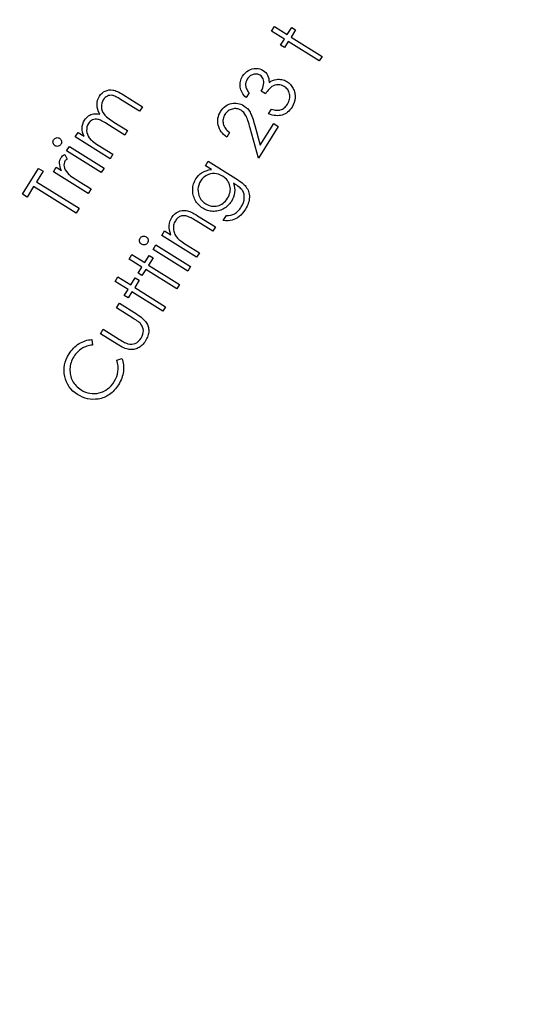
# Model space of a CAD drawing. Header units: inches. Extents: x 0.1 to 87.3, y 0.1 to 33.9.
# Tile 87 of 140: x 21.896 to 22.755, y 19.85 to 21.514. Entities that reach past the tile are written whole.
import ezdxf

# ---------------------------------------------------------------- set-up
doc = ezdxf.new("R2010")
doc.units = ezdxf.units.IN
doc.header["$MEASUREMENT"] = 0
doc.layers.add('DIMENSIONS', color=171, linetype='Continuous')
doc.layers.add('NOTES', color=5, linetype='Continuous')
doc.styles.add('SLDTEXTSTYLE0', font='TXT', dxfattribs={"width": 0.75})
doc.dimstyles.new('SLDDIMSTYLE0', dxfattribs={"dimtxt": 0.125, "dimasz": 0.13, "dimexe": 0, "dimexo": 0.0625, "dimgap": 0.03125, "dimtad": 0, "dimtih": 1, "dimtoh": 1, "dimdec": 4, "dimlfac": 1.333333, "dimrnd": 1e-09, "dimzin": 4, "dimdsep": 46, "dimtxsty": 'SLDTEXTSTYLE0', "dimsah": 1, "dimcen": 0.09, "dimadec": 0, "dimazin": 1, "dimtfac": 1, "dimtdec": 4, "dimtofl": 0, "dimtmove": 0, "dimatfit": 3, "dimfxl": 0, "dimfrac": 2, "dimtolj": 1, "dimtzin": 12, "dimarcsym": 0})
doc.dimstyles.new('SLDDIMSTYLE3', dxfattribs={"dimtxt": 0.18, "dimasz": 0.13, "dimexe": 0, "dimexo": 0.0625, "dimgap": 0, "dimtad": 0, "dimtih": 1, "dimtoh": 1, "dimdec": 0, "dimrnd": 1e-09, "dimzin": 0, "dimdsep": 46, "dimtxsty": 'Standard', "dimsah": 1, "dimcen": 0.09, "dimadec": 0, "dimazin": 0, "dimtfac": 0.13, "dimtdec": 0, "dimtofl": 0, "dimtmove": 0, "dimatfit": 3, "dimfxl": 0, "dimfrac": 2, "dimtolj": 1, "dimtzin": 0, "dimarcsym": 0})

# ---------------------------------------------------------------- blocks, each defined once
blk = doc.blocks.new('_D_4')
at = {"layer": 'DIMENSIONS'}
for p, q in [((2.5885, 22.5365), (2.5885, 18.9646)), ((31.3982, 22.2046), (31.3982, 18.9646)), ((2.5885, 19.0896), (16.7949, 19.0896)), ((31.3982, 19.0896), (17.4421, 19.0896))]:
    blk.add_line(p, q, dxfattribs=at)
for centre, start, end in [((17.0167, 19.0769), 153.4349, 206.5651), ((17.2202, 19.0769), 333.4349, 26.5651)]:
    blk.add_arc(centre, 0.2219, start, end, dxfattribs=at)
for points in [[(2.5885, 19.0896), (2.7185, 19.0696), (2.7185, 19.1096)], [(31.3982, 19.0896), (31.2682, 19.1096), (31.2682, 19.0696)]]:
    blk.add_solid(points, dxfattribs=at)
at = {"layer": 'DIMENSIONS', "insert": (16.8183, 19.1389), "char_height": 0.125, "attachment_point": 1, "style": 'SLDTEXTSTYLE0'}
blk.add_mtext('38.4130', dxfattribs=at)

msp = doc.modelspace()

# ---------------------------------------------------------------- linework, layer by layer
at = {"color": 7, "linetype": 'Continuous', "flags": 128}
for points in [[(22.321368, 21.494323), (22.326133, 21.501948), (22.326133, 21.501948), (22.347955, 21.488314), (22.347955, 21.488314), (22.355449, 21.500295), (22.355449, 21.500295), (22.361928, 21.496239), (22.361928, 21.496239), (22.354435, 21.484257), (22.354435, 21.484257), (22.406699, 21.451599), (22.406699, 21.451599), (22.401929, 21.443974), (22.401929, 21.443974), (22.349664, 21.476633), (22.349664, 21.476633), (22.343223, 21.466322), (22.343223, 21.466322), (22.336744, 21.470379), (22.336744, 21.470379), (22.343185, 21.480689), (22.343185, 21.480689), (22.321363, 21.494323)], [(22.283366, 21.389986), (22.278294, 21.381892), (22.278294, 21.381892), (22.276303, 21.383995), (22.274519, 21.386155), (22.27296, 21.388333), (22.271627, 21.390549), (22.2705, 21.392822), (22.269599, 21.395113), (22.268923, 21.397461), (22.268472, 21.399827), (22.268228, 21.402212), (22.268209, 21.404559), (22.268378, 21.406869), (22.268772, 21.409142), (22.269373, 21.411395), (22.270181, 21.413611), (22.271214, 21.41579), (22.272435, 21.417931), (22.272435, 21.417931), (22.274519, 21.420879), (22.276904, 21.42349), (22.279552, 21.425781), (22.282501, 21.427734), (22.285637, 21.429311), (22.288811, 21.43042), (22.29206, 21.431077), (22.295346, 21.431265), (22.298576, 21.431039), (22.301638, 21.430401), (22.30453, 21.429368), (22.307234, 21.427941), (22.307234, 21.427941), (22.309638, 21.426213), (22.311704, 21.42426), (22.313431, 21.422062), (22.314821, 21.41964), (22.315892, 21.416973), (22.316624, 21.414081), (22.317018, 21.410945), (22.317094, 21.407583), (22.317094, 21.407583), (22.320098, 21.409517), (22.323235, 21.411001), (22.326446, 21.412071), (22.329789, 21.41271), (22.329789, 21.41271), (22.332155, 21.412916), (22.334446, 21.412954), (22.3367, 21.412785), (22.338897, 21.412428), (22.341038, 21.411865), (22.343141, 21.411132), (22.34517, 21.410193), (22.34716, 21.409067), (22.34716, 21.409067), (22.350353, 21.406757), (22.353189, 21.404052), (22.355687, 21.400935), (22.357809, 21.397442), (22.35871, 21.395583), (22.35948, 21.393705), (22.360119, 21.391789), (22.360607, 21.389855), (22.360964, 21.387883), (22.361189, 21.385892), (22.361264, 21.383864), (22.361208, 21.381817), (22.360682, 21.377741), (22.359649, 21.373741), (22.358053, 21.369816), (22.355949, 21.365966), (22.355949, 21.365966), (22.354297, 21.363506), (22.352513, 21.361271), (22.350616, 21.359262), (22.348606, 21.357478), (22.346466, 21.3559), (22.344212, 21.354548), (22.341846, 21.353421), (22.339348, 21.35252), (22.336756, 21.351863), (22.334089, 21.351449), (22.331329, 21.351299), (22.328512, 21.351412), (22.325601, 21.351787), (22.322596, 21.352407), (22.319535, 21.35329), (22.31638, 21.354417), (22.31638, 21.354417), (22.321244, 21.362192), (22.321244, 21.362192), (22.323441, 21.361572), (22.325545, 21.361084), (22.327554, 21.360727), (22.329451, 21.36052), (22.331272, 21.360464), (22.332981, 21.36052), (22.334578, 21.360727), (22.336099, 21.361084), (22.336099, 21.361084), (22.337921, 21.361722), (22.339648, 21.36253), (22.341301, 21.363487), (22.342879, 21.364633), (22.344362, 21.365948), (22.345752, 21.367431), (22.347066, 21.369065), (22.348306, 21.370887), (22.348306, 21.370887), (22.349545, 21.373046), (22.350541, 21.375187), (22.35133, 21.377347), (22.351874, 21.379488), (22.352193, 21.38161), (22.352287, 21.383751), (22.352137, 21.385873), (22.35178, 21.387995), (22.351236, 21.390061), (22.350522, 21.391977), (22.349639, 21.39378), (22.348625, 21.395451), (22.347423, 21.396991), (22.34609, 21.3984), (22.344588, 21.399677), (22.342916, 21.400822), (22.342916, 21.400822), (22.340531, 21.402099), (22.338014, 21.402982), (22.335367, 21.403508), (22.332587, 21.403639), (22.329789, 21.403395), (22.327122, 21.402794), (22.324549, 21.401799), (22.322089, 21.400428), (22.320868, 21.399564), (22.31961, 21.398512), (22.318295, 21.397291), (22.316924, 21.395864), (22.315516, 21.394268), (22.31407, 21.392503), (22.312568, 21.390531), (22.311028, 21.38839), (22.311028, 21.38839), (22.303741, 21.392953), (22.303741, 21.392953), (22.3053, 21.395695), (22.30652, 21.398456), (22.307441, 21.401254), (22.308042, 21.404071), (22.308323, 21.406794), (22.308286, 21.409311), (22.30791, 21.411583), (22.307215, 21.41363), (22.306257, 21.415471), (22.305074, 21.417104), (22.303647, 21.418513), (22.302013, 21.419715), (22.302013, 21.419715), (22.300699, 21.420447), (22.299346, 21.421011), (22.297957, 21.421424), (22.296529, 21.421687), (22.295065, 21.421799), (22.293581, 21.421743), (22.292041, 21.421537), (22.290463, 21.421161), (22.288923, 21.420654), (22.28744, 21.419997), (22.28605, 21.419189), (22.284717, 21.418269), (22.283477, 21.41718), (22.282294, 21.415959), (22.281205, 21.414588), (22.280172, 21.413086), (22.280172, 21.413086), (22.278801, 21.410494), (22.2779, 21.407865), (22.277468, 21.40516), (22.277505, 21.402418), (22.277712, 21.40101), (22.278087, 21.399564), (22.278594, 21.39808), (22.279252, 21.396559), (22.280059, 21.394982), (22.281017, 21.393348), (22.282106, 21.391695), (22.283365, 21.389986)], [(21.989661, 21.315388), (21.994336, 21.322882), (21.994336, 21.322882), (22.004477, 21.316534), (22.004477, 21.316534), (22.003106, 21.320159), (22.002111, 21.323577), (22.001529, 21.326769), (22.001341, 21.329774), (22.001341, 21.329774), (22.001641, 21.333605), (22.002411, 21.337267), (22.00367, 21.340704), (22.005416, 21.343972), (22.005416, 21.343972), (22.006825, 21.346019), (22.008421, 21.347859), (22.010186, 21.349531), (22.012139, 21.351014), (22.014186, 21.352291), (22.016271, 21.353287), (22.018374, 21.354038), (22.020515, 21.354507), (22.022788, 21.354714), (22.025323, 21.354657), (22.028102, 21.354338), (22.031126, 21.353737), (22.031126, 21.353737), (22.029135, 21.357775), (22.027689, 21.361794), (22.026825, 21.365775), (22.026506, 21.369738), (22.02675, 21.373607), (22.027502, 21.377325), (22.02876, 21.380837), (22.030544, 21.384199), (22.030544, 21.384199), (22.032591, 21.387034), (22.034901, 21.389457), (22.037493, 21.391448), (22.040347, 21.393025), (22.043408, 21.394152), (22.046582, 21.394809), (22.049869, 21.394941), (22.053268, 21.394603), (22.055071, 21.394227), (22.056986, 21.393664), (22.059033, 21.392931), (22.061212, 21.392011), (22.063522, 21.390903), (22.065963, 21.389626), (22.068517, 21.38818), (22.071203, 21.386546), (22.071203, 21.386546), (22.103279, 21.366508), (22.103279, 21.366508), (22.098471, 21.358789), (22.098471, 21.358789), (22.066395, 21.378827), (22.066395, 21.378827), (22.064104, 21.380236), (22.061982, 21.381475), (22.060029, 21.382546), (22.058207, 21.383485), (22.056554, 21.384236), (22.055071, 21.384856), (22.053737, 21.385307), (22.052554, 21.385588), (22.050376, 21.385851), (22.048216, 21.385757), (22.046094, 21.385325), (22.043972, 21.384537), (22.041962, 21.383429), (22.040122, 21.381982), (22.03845, 21.380198), (22.036948, 21.378095), (22.036948, 21.378095), (22.035464, 21.375278), (22.03445, 21.37233), (22.033924, 21.369231), (22.033887, 21.366001), (22.034319, 21.36277), (22.035201, 21.359691), (22.036554, 21.356742), (22.038356, 21.353925), (22.039521, 21.352517), (22.040929, 21.351033), (22.042619, 21.349493), (22.044591, 21.347859), (22.046807, 21.34615), (22.049305, 21.344366), (22.052066, 21.342507), (22.055089, 21.340572), (22.055089, 21.340572), (22.078095, 21.326187), (22.078095, 21.326187), (22.0734, 21.318675), (22.0734, 21.318675), (22.043333, 21.337474), (22.043333, 21.337474), (22.04076, 21.339051), (22.038394, 21.340441), (22.036197, 21.34168), (22.034187, 21.342732), (22.032366, 21.343596), (22.03075, 21.344291), (22.029304, 21.344817), (22.028046, 21.345174), (22.025755, 21.345512), (22.023483, 21.345493), (22.021248, 21.345117), (22.01905, 21.344366), (22.016966, 21.343277), (22.015088, 21.341849), (22.013379, 21.340084), (22.011877, 21.337981), (22.011877, 21.337981), (22.010468, 21.335276), (22.009491, 21.332422), (22.008984, 21.32938), (22.008909, 21.326187), (22.009304, 21.322976), (22.010149, 21.319914), (22.011445, 21.316947), (22.013191, 21.31413), (22.014299, 21.312722), (22.015614, 21.311276), (22.017172, 21.309792), (22.018938, 21.308271), (22.02091, 21.306693), (22.023126, 21.305078), (22.025548, 21.303426), (22.028196, 21.301717), (22.028196, 21.301717), (22.05308, 21.286167), (22.05308, 21.286167), (22.048404, 21.278673), (22.048404, 21.278673), (21.98966, 21.315388)], [(22.250483, 21.322951), (22.245713, 21.315345), (22.245713, 21.315345), (22.242952, 21.317335), (22.240473, 21.319476), (22.238257, 21.321749), (22.236323, 21.324171), (22.234651, 21.326725), (22.233261, 21.32943), (22.232135, 21.332284), (22.23129, 21.33527), (22.230726, 21.338313), (22.230482, 21.341336), (22.23052, 21.344304), (22.230876, 21.347233), (22.231552, 21.350144), (22.23251, 21.352999), (22.233787, 21.355834), (22.235365, 21.358614), (22.235365, 21.358614), (22.237149, 21.361224), (22.239064, 21.363553), (22.24113, 21.365619), (22.243328, 21.367422), (22.245656, 21.368943), (22.248135, 21.370201), (22.250764, 21.371197), (22.253525, 21.37191), (22.256323, 21.372361), (22.259084, 21.372567), (22.26177, 21.372492), (22.264418, 21.372173), (22.267009, 21.371591), (22.269544, 21.370746), (22.272023, 21.369638), (22.274446, 21.368267), (22.274446, 21.368267), (22.277639, 21.365994), (22.280493, 21.363365), (22.282953, 21.360417), (22.285076, 21.357111), (22.286052, 21.355252), (22.287048, 21.353111), (22.288043, 21.350689), (22.289057, 21.348003), (22.29009, 21.345055), (22.291123, 21.341825), (22.292174, 21.338313), (22.293226, 21.334538), (22.293226, 21.334538), (22.302203, 21.301429), (22.302203, 21.301429), (22.325133, 21.338106), (22.325133, 21.338106), (22.332796, 21.333317), (22.332796, 21.333317), (22.299067, 21.279362), (22.299067, 21.279362), (22.285263, 21.330181), (22.285263, 21.330181), (22.284249, 21.333881), (22.283291, 21.33728), (22.282334, 21.340378), (22.281432, 21.343195), (22.28055, 21.345674), (22.279723, 21.347872), (22.278897, 21.349768), (22.278127, 21.351365), (22.276474, 21.354088), (22.274521, 21.356529), (22.272305, 21.358633), (22.269789, 21.360454), (22.269789, 21.360454), (22.268098, 21.361393), (22.266371, 21.362163), (22.264587, 21.362727), (22.262784, 21.363084), (22.260924, 21.363271), (22.259046, 21.363253), (22.257112, 21.363046), (22.25514, 21.362652), (22.253206, 21.362069), (22.251384, 21.361337), (22.249656, 21.360436), (22.248041, 21.359365), (22.246539, 21.358126), (22.245149, 21.356736), (22.243853, 21.355177), (22.24267, 21.353449), (22.24267, 21.353449), (22.241581, 21.351534), (22.240698, 21.349599), (22.240041, 21.347646), (22.239572, 21.345674), (22.239327, 21.343684), (22.239271, 21.341674), (22.23944, 21.339646), (22.239816, 21.337599), (22.240398, 21.335571), (22.241205, 21.333599), (22.24222, 21.331683), (22.24344, 21.329843), (22.244886, 21.328021), (22.246539, 21.326275), (22.248398, 21.324584), (22.250483, 21.322951)], [(21.953131, 21.310768), (21.954032, 21.311951), (21.955083, 21.31289), (21.956323, 21.313585), (21.957731, 21.314054), (21.959196, 21.314261), (21.960623, 21.314167), (21.961994, 21.313791), (21.963309, 21.313134), (21.963309, 21.313134), (21.964473, 21.312251), (21.965394, 21.311199), (21.966088, 21.30996), (21.966539, 21.308551), (21.966727, 21.307087), (21.966652, 21.305659), (21.966257, 21.304288), (21.9656, 21.302974), (21.9656, 21.302974), (21.964717, 21.301828), (21.963666, 21.300908), (21.962445, 21.300213), (21.961037, 21.299744), (21.959572, 21.299556), (21.958182, 21.299631), (21.956811, 21.300007), (21.955515, 21.300664), (21.955515, 21.300664), (21.954332, 21.301565), (21.953393, 21.302617), (21.952698, 21.303856), (21.952229, 21.305246), (21.952041, 21.306711), (21.952116, 21.30812), (21.952492, 21.309472), (21.95313, 21.310768)], [(21.974955, 21.291875), (21.979723, 21.2995), (21.979723, 21.2995), (22.038467, 21.262785), (22.038467, 21.262785), (22.033697, 21.25516), (22.033697, 21.25516), (21.974953, 21.291875)], [(21.95287, 21.256511), (21.95769, 21.264229), (21.95769, 21.264229), (21.966273, 21.258858), (21.966273, 21.258858), (21.964996, 21.262088), (21.964057, 21.265187), (21.963474, 21.268117), (21.96323, 21.270896), (21.963343, 21.273525), (21.963794, 21.275985), (21.964601, 21.278295), (21.965728, 21.280455), (21.965728, 21.280455), (21.966855, 21.281976), (21.968245, 21.283385), (21.969935, 21.284699), (21.971907, 21.285901), (21.971907, 21.285901), (21.975813, 21.277995), (21.975813, 21.277995), (21.974649, 21.277131), (21.973672, 21.276286), (21.972883, 21.275441), (21.972282, 21.274633), (21.972282, 21.274633), (21.971306, 21.272643), (21.970742, 21.270445), (21.970592, 21.268023), (21.970836, 21.265393), (21.971569, 21.262633), (21.972883, 21.259835), (21.974724, 21.256961), (21.977146, 21.254032), (21.977146, 21.254032), (21.978348, 21.252811), (21.979907, 21.25144), (21.981823, 21.249919), (21.984076, 21.248229), (21.986668, 21.246388), (21.989616, 21.244397), (21.992922, 21.242238), (21.996565, 21.239928), (21.996565, 21.239928), (22.016434, 21.227514), (22.016434, 21.227514), (22.011608, 21.219796), (22.011608, 21.219796), (21.952864, 21.256511)], [(22.20956, 21.266811), (22.214308, 21.274435), (22.214308, 21.274435), (22.261127, 21.245176), (22.261127, 21.245176), (22.264094, 21.243279), (22.266798, 21.241439), (22.269277, 21.239674), (22.271493, 21.237946), (22.273446, 21.236293), (22.275174, 21.234716), (22.276639, 21.233176), (22.27786, 21.231711), (22.27786, 21.231711), (22.279325, 21.229683), (22.280583, 21.227579), (22.281635, 21.225401), (22.282498, 21.223185), (22.283137, 21.220875), (22.283588, 21.218527), (22.283851, 21.216105), (22.283888, 21.213607), (22.283738, 21.21109), (22.2834, 21.208555), (22.282855, 21.20602), (22.282123, 21.203466), (22.281203, 21.200912), (22.280076, 21.198357), (22.278761, 21.195785), (22.27724, 21.193212), (22.27724, 21.193212), (22.274799, 21.189606), (22.272226, 21.186357), (22.269484, 21.183484), (22.266611, 21.180948), (22.263662, 21.178807), (22.260695, 21.177061), (22.257728, 21.17569), (22.25476, 21.174732), (22.251605, 21.174131), (22.248075, 21.173887), (22.244168, 21.173943), (22.239905, 21.174357), (22.239905, 21.174357), (22.245032, 21.182563), (22.245032, 21.182563), (22.248882, 21.182639), (22.252507, 21.183202), (22.255906, 21.184254), (22.25908, 21.185775), (22.260582, 21.186733), (22.262066, 21.187822), (22.263493, 21.189043), (22.264902, 21.190395), (22.266254, 21.191878), (22.267568, 21.193493), (22.268845, 21.195259), (22.270085, 21.197137), (22.270085, 21.197137), (22.272226, 21.200968), (22.273822, 21.204724), (22.274855, 21.208386), (22.275343, 21.211992), (22.275343, 21.215429), (22.27493, 21.218602), (22.274085, 21.221495), (22.272808, 21.224124), (22.271963, 21.225382), (22.270911, 21.226697), (22.269653, 21.22803), (22.268169, 21.229382), (22.266479, 21.230791), (22.264582, 21.232218), (22.262479, 21.233683), (22.26015, 21.235185), (22.26015, 21.235185), (22.257127, 21.237082), (22.257127, 21.237082), (22.258253, 21.233232), (22.258929, 21.229363), (22.259136, 21.225438), (22.258892, 21.221476), (22.258197, 21.217569), (22.257089, 21.213795), (22.255568, 21.210133), (22.253615, 21.206621), (22.253615, 21.206621), (22.2523, 21.204649), (22.250873, 21.20279), (22.249352, 21.201043), (22.247718, 21.19939), (22.245971, 21.197869), (22.244112, 21.196442), (22.242159, 21.195109), (22.240093, 21.193907), (22.237971, 21.192836), (22.235811, 21.191916), (22.233633, 21.191146), (22.231436, 21.190545), (22.229201, 21.190075), (22.226947, 21.189794), (22.224675, 21.189644), (22.222384, 21.189662), (22.220092, 21.189831), (22.217839, 21.190151), (22.215604, 21.190601), (22.213425, 21.191221), (22.211266, 21.191972), (22.209144, 21.192874), (22.20704, 21.193925), (22.204993, 21.195127), (22.204993, 21.195127), (22.203021, 21.196461), (22.201143, 21.197888), (22.199397, 21.199409), (22.197744, 21.201062), (22.196223, 21.202808), (22.194814, 21.204649), (22.1935, 21.206602), (22.192317, 21.208668), (22.191265, 21.210809), (22.190364, 21.212968), (22.189612, 21.215184), (22.189011, 21.217438), (22.188579, 21.219729), (22.188279, 21.222058), (22.188147, 21.224424), (22.188166, 21.226828), (22.188335, 21.229232), (22.188636, 21.231579), (22.189086, 21.233871), (22.189687, 21.236105), (22.19042, 21.238284), (22.191303, 21.240406), (22.192317, 21.242472), (22.193481, 21.244481), (22.193481, 21.244481), (22.195678, 21.247618), (22.198157, 21.250435), (22.200899, 21.252914), (22.203904, 21.255073), (22.207247, 21.256914), (22.211022, 21.258416), (22.215172, 21.25958), (22.219754, 21.260426), (22.219754, 21.260426), (22.209557, 21.266811)], [(21.908244, 21.213943), (21.900522, 21.218769), (21.900522, 21.218769), (21.927753, 21.262339), (21.927753, 21.262339), (21.935472, 21.257512), (21.935472, 21.257512), (21.92441, 21.239803), (21.92441, 21.239803), (21.996113, 21.194994), (21.996113, 21.194994), (21.991061, 21.186899), (21.991061, 21.186899), (21.919359, 21.231709), (21.919359, 21.231709), (21.908241, 21.213943)], [(22.201408, 21.240894), (22.199622, 21.237627), (22.198307, 21.234209), (22.197444, 21.230678), (22.19703, 21.227016), (22.197106, 21.223354), (22.197669, 21.219804), (22.198702, 21.216349), (22.200223, 21.213025), (22.202157, 21.209907), (22.204467, 21.207109), (22.207115, 21.204649), (22.21012, 21.202489), (22.21012, 21.202489), (22.212543, 21.201118), (22.215003, 21.20001), (22.217463, 21.199165), (22.219961, 21.198583), (22.222477, 21.198282), (22.225013, 21.198245), (22.227567, 21.19847), (22.23014, 21.198977), (22.232675, 21.199728), (22.235079, 21.200724), (22.23737, 21.201963), (22.23953, 21.203466), (22.241558, 21.205175), (22.243474, 21.207147), (22.245276, 21.209363), (22.246948, 21.211823), (22.246948, 21.211823), (22.248431, 21.214433), (22.249652, 21.217025), (22.250591, 21.219617), (22.251267, 21.222208), (22.251662, 21.224781), (22.251774, 21.227354), (22.251605, 21.229927), (22.251173, 21.2325), (22.250478, 21.235016), (22.249539, 21.237401), (22.248338, 21.239655), (22.24691, 21.241796), (22.24522, 21.243824), (22.243286, 21.245721), (22.241107, 21.247505), (22.238685, 21.249158), (22.238685, 21.249158), (22.235342, 21.250998), (22.231943, 21.25235), (22.228487, 21.253233), (22.224994, 21.253627), (22.22152, 21.253552), (22.218139, 21.253026), (22.214834, 21.251993), (22.211604, 21.25051), (22.20858, 21.248613), (22.205876, 21.246378), (22.203491, 21.243805), (22.201406, 21.240894)], [(22.135915, 21.148963), (22.140627, 21.156513), (22.140627, 21.156513), (22.151162, 21.149921), (22.151162, 21.149921), (22.149792, 21.154015), (22.148871, 21.158015), (22.148402, 21.161865), (22.148383, 21.165621), (22.148834, 21.169264), (22.149716, 21.172776), (22.151069, 21.176194), (22.152871, 21.179481), (22.152871, 21.179481), (22.155087, 21.182561), (22.157585, 21.185171), (22.160402, 21.187349), (22.16352, 21.189077), (22.166844, 21.190317), (22.170224, 21.191049), (22.173699, 21.191275), (22.177248, 21.190974), (22.179126, 21.190598), (22.181135, 21.190016), (22.183314, 21.189246), (22.185643, 21.18827), (22.188103, 21.187087), (22.190732, 21.185716), (22.193493, 21.184138), (22.196422, 21.182373), (22.196422, 21.182373), (22.226658, 21.16348), (22.226658, 21.16348), (22.221963, 21.155968), (22.221963, 21.155968), (22.193943, 21.173471), (22.193943, 21.173471), (22.191502, 21.174973), (22.189248, 21.176326), (22.187201, 21.177528), (22.185342, 21.17856), (22.183671, 21.179424), (22.182206, 21.180138), (22.180929, 21.180701), (22.179858, 21.181096), (22.179858, 21.181096), (22.178206, 21.181603), (22.176609, 21.181978), (22.175051, 21.182223), (22.173548, 21.182335), (22.172065, 21.182316), (22.170637, 21.182166), (22.169248, 21.181903), (22.167914, 21.18149), (22.166618, 21.180964), (22.165379, 21.180307), (22.164177, 21.179518), (22.163031, 21.178598), (22.161923, 21.177546), (22.160872, 21.176382), (22.159858, 21.175067), (22.1589, 21.17364), (22.1589, 21.17364), (22.157904, 21.171893), (22.157097, 21.170109), (22.15644, 21.168288), (22.15597, 21.166429), (22.155651, 21.164513), (22.155519, 21.162541), (22.155538, 21.16055), (22.155745, 21.158503), (22.156102, 21.156475), (22.156609, 21.154522), (22.157247, 21.152644), (22.158017, 21.150841), (22.158937, 21.149113), (22.159989, 21.147442), (22.161191, 21.145864), (22.162524, 21.144343), (22.162524, 21.144343), (22.163576, 21.143329), (22.164872, 21.142221), (22.166412, 21.140982), (22.168196, 21.139667), (22.170243, 21.138221), (22.172515, 21.136681), (22.175051, 21.135028), (22.17783, 21.133263), (22.17783, 21.133263), (22.199371, 21.119798), (22.199371, 21.119798), (22.194657, 21.112248), (22.194657, 21.112248), (22.135913, 21.148963)], [(22.09935, 21.144286), (22.100247, 21.145469), (22.101299, 21.146408), (22.102539, 21.147103), (22.103947, 21.147572), (22.105412, 21.147779), (22.106839, 21.147685), (22.10821, 21.147309), (22.109525, 21.146652), (22.109525, 21.146652), (22.110689, 21.145769), (22.111609, 21.144718), (22.112304, 21.143478), (22.112755, 21.14207), (22.112943, 21.140605), (22.112868, 21.139178), (22.112473, 21.137807), (22.111816, 21.136492), (22.111816, 21.136492), (22.110933, 21.135347), (22.109882, 21.134426), (22.108661, 21.133731), (22.107252, 21.133262), (22.105787, 21.133074), (22.104398, 21.133149), (22.103027, 21.133525), (22.101731, 21.134182), (22.101731, 21.134182), (22.100548, 21.135084), (22.099609, 21.136135), (22.098914, 21.137375), (22.098444, 21.138765), (22.098257, 21.140229), (22.098332, 21.141638), (22.098707, 21.14299), (22.099346, 21.144286)], [(22.121174, 21.125393), (22.125938, 21.133018), (22.125938, 21.133018), (22.184682, 21.096303), (22.184682, 21.096303), (22.179912, 21.088678), (22.179912, 21.088678), (22.121168, 21.125393)], [(22.08061, 21.109032), (22.085376, 21.116657), (22.085376, 21.116657), (22.107199, 21.103023), (22.107199, 21.103023), (22.114692, 21.115004), (22.114692, 21.115004), (22.121171, 21.110948), (22.121171, 21.110948), (22.113678, 21.098966), (22.113678, 21.098966), (22.165943, 21.066308), (22.165943, 21.066308), (22.161173, 21.058683), (22.161173, 21.058683), (22.108908, 21.091342), (22.108908, 21.091342), (22.102466, 21.081031), (22.102466, 21.081031), (22.095987, 21.085088), (22.095987, 21.085088), (22.102429, 21.095398), (22.102429, 21.095398), (22.080606, 21.109032)], [(22.057047, 21.071319), (22.06181, 21.078943), (22.06181, 21.078943), (22.083633, 21.065309), (22.083633, 21.065309), (22.091126, 21.077291), (22.091126, 21.077291), (22.097605, 21.073234), (22.097605, 21.073234), (22.090112, 21.061253), (22.090112, 21.061253), (22.142377, 21.028594), (22.142377, 21.028594), (22.137607, 21.020969), (22.137607, 21.020969), (22.085342, 21.053628), (22.085342, 21.053628), (22.0789, 21.043318), (22.0789, 21.043318), (22.072421, 21.047374), (22.072421, 21.047374), (22.078863, 21.057684), (22.078863, 21.057684), (22.05704, 21.071319)], [(22.032119, 20.982862), (22.036863, 20.990468), (22.036863, 20.990468), (22.064282, 20.973321), (22.064282, 20.973321), (22.066705, 20.971838), (22.068958, 20.970504), (22.071024, 20.969321), (22.07294, 20.968307), (22.074649, 20.967425), (22.076207, 20.96673), (22.077578, 20.966166), (22.07878, 20.965772), (22.07878, 20.965772), (22.081973, 20.965171), (22.08509, 20.965096), (22.08817, 20.965584), (22.091175, 20.966617), (22.094049, 20.968157), (22.096659, 20.970148), (22.099006, 20.972608), (22.10111, 20.975538), (22.10111, 20.975538), (22.102819, 20.978693), (22.104002, 20.981866), (22.10464, 20.985003), (22.104753, 20.988158), (22.104378, 20.991219), (22.10357, 20.994092), (22.102274, 20.996759), (22.100546, 20.999238), (22.100546, 20.999238), (22.099739, 21.000121), (22.098687, 21.001097), (22.097354, 21.002205), (22.095776, 21.003426), (22.093936, 21.004741), (22.091832, 21.006187), (22.089466, 21.007727), (22.086837, 21.009398), (22.086837, 21.009398), (22.059418, 21.026544), (22.059418, 21.026544), (22.064245, 21.034263), (22.064245, 21.034263), (22.093072, 21.016253), (22.093072, 21.016253), (22.095983, 21.014375), (22.098668, 21.012515), (22.101091, 21.010675), (22.103288, 21.008872), (22.105223, 21.007107), (22.106932, 21.00536), (22.108378, 21.003651), (22.109598, 21.001961), (22.110631, 21.000271), (22.111514, 20.998543), (22.112265, 20.996778), (22.112866, 20.994975), (22.113336, 20.993134), (22.113674, 20.991275), (22.113861, 20.98936), (22.113899, 20.987407), (22.113786, 20.985435), (22.113523, 20.983425), (22.113091, 20.981397), (22.112491, 20.979369), (22.111721, 20.977284), (22.1108, 20.975199), (22.109711, 20.973096), (22.108453, 20.970955), (22.108453, 20.970955), (22.107082, 20.968889), (22.105655, 20.966974), (22.10419, 20.965227), (22.102669, 20.963631), (22.101072, 20.962185), (22.099438, 20.960889), (22.097767, 20.959762), (22.09602, 20.958786), (22.094236, 20.957959), (22.092433, 20.957283), (22.090593, 20.956757), (22.088715, 20.956382), (22.086818, 20.956138), (22.084884, 20.956044), (22.082931, 20.9561), (22.08094, 20.956288), (22.078874, 20.956664), (22.076658, 20.957246), (22.074292, 20.958035), (22.071794, 20.959049), (22.069165, 20.960269), (22.066386, 20.961697), (22.063456, 20.96333), (22.060395, 20.96519), (22.060395, 20.96519), (22.032112, 20.982862)], [(22.017736, 20.973036), (22.018637, 20.963777), (22.018637, 20.963777), (22.016158, 20.963477), (22.013754, 20.963045), (22.011407, 20.962482), (22.009134, 20.961787), (22.0069, 20.96096), (22.00474, 20.960021), (22.002637, 20.958932), (22.000608, 20.95773), (21.998636, 20.956397), (21.996758, 20.954969), (21.994956, 20.953411), (21.993247, 20.951758), (21.991594, 20.949974), (21.990035, 20.948077), (21.988552, 20.946087), (21.987162, 20.943964), (21.987162, 20.943964), (21.985772, 20.941561), (21.984533, 20.939119), (21.983481, 20.93664), (21.982579, 20.934105), (21.981866, 20.931513), (21.981321, 20.928884), (21.980927, 20.926217), (21.98072, 20.923494), (21.980683, 20.92079), (21.980814, 20.918123), (21.981096, 20.915513), (21.981565, 20.912977), (21.982204, 20.910461), (21.983011, 20.908019), (21.983988, 20.905634), (21.985134, 20.903287), (21.986429, 20.901014), (21.987894, 20.898855), (21.989491, 20.896808), (21.991218, 20.894855), (21.993115, 20.892995), (21.995143, 20.89123), (21.997322, 20.889577), (21.999651, 20.888037), (21.999651, 20.888037), (22.003313, 20.885972), (22.007012, 20.8843), (22.01075, 20.883042), (22.014543, 20.882197), (22.018374, 20.881746), (22.022243, 20.881709), (22.026168, 20.882065), (22.030131, 20.882835), (22.034018, 20.883981), (22.037699, 20.885483), (22.041173, 20.887343), (22.04446, 20.88954), (22.04754, 20.892113), (22.050413, 20.895024), (22.05308, 20.898273), (22.055559, 20.901897), (22.055559, 20.901897), (22.057906, 20.906104), (22.059747, 20.910404), (22.061061, 20.91478), (22.061869, 20.91925), (22.062151, 20.923813), (22.061925, 20.928452), (22.061193, 20.933166), (22.059934, 20.937974), (22.059934, 20.937974), (22.068592, 20.94126), (22.068592, 20.94126), (22.069475, 20.938593), (22.070188, 20.935889), (22.070733, 20.933166), (22.071109, 20.930405), (22.071334, 20.927626), (22.07139, 20.924828), (22.071278, 20.921992), (22.070996, 20.919137), (22.070564, 20.916283), (22.069944, 20.913447), (22.069174, 20.910611), (22.068235, 20.907813), (22.067108, 20.905015), (22.065831, 20.902235), (22.064367, 20.899474), (22.062751, 20.896733), (22.062751, 20.896733), (22.061099, 20.894197), (22.059371, 20.891793), (22.057568, 20.889521), (22.055709, 20.887399), (22.053793, 20.885408), (22.051803, 20.883549), (22.049756, 20.88184), (22.047634, 20.880262), (22.045436, 20.878816), (22.043201, 20.877502), (22.040873, 20.876337), (22.038506, 20.875305), (22.036046, 20.874403), (22.033548, 20.873633), (22.030976, 20.873013), (22.028328, 20.872525), (22.028328, 20.872525), (22.023839, 20.872037), (22.019407, 20.871943), (22.015013, 20.872281), (22.010656, 20.873013), (22.006355, 20.874178), (22.002092, 20.875736), (21.997885, 20.877708), (21.993716, 20.880093), (21.993716, 20.880093), (21.989566, 20.882948), (21.98581, 20.886084), (21.982486, 20.889502), (21.979575, 20.893183), (21.977058, 20.897146), (21.974955, 20.901371), (21.973283, 20.905878), (21.972006, 20.910667), (21.971199, 20.915569), (21.970861, 20.920433), (21.97103, 20.925241), (21.971706, 20.93003), (21.972851, 20.934762), (21.974485, 20.939476), (21.976626, 20.944133), (21.979255, 20.948753), (21.979255, 20.948753), (21.981039, 20.951458), (21.982917, 20.954012), (21.984889, 20.956397), (21.986974, 20.95865), (21.989134, 20.960735), (21.991406, 20.962669), (21.993754, 20.964453), (21.996214, 20.966087), (21.998749, 20.967552), (22.001322, 20.968848), (22.003932, 20.969975), (22.006599, 20.970933), (22.009322, 20.971721), (22.012083, 20.972322), (22.014881, 20.972773), (22.017736, 20.973036)]]:
    msp.add_lwpolyline(points, dxfattribs=at)

# ---------------------------------------------------------------- dimensions: what is measured, and where the dimension line sits
at = {"layer": 'DIMENSIONS'}
dim = msp.add_linear_dim(base=(31.39821, 19.089632), p1=(2.588479, 22.586453), p2=(31.39821, 22.254554), text='(<>)', dimstyle='SLDDIMSTYLE0', dxfattribs=at)
dim.commit()
dim.dimension.update_dxf_attribs({"geometry": '_D_4', "text_midpoint": (17.118469, 19.089632), "dimtype": 160})

# ---------------------------------------------------------------- leaders
at = {"layer": 'NOTES'}
msp.add_leader([(22.45071, 22.388181), (19.6857, 19.875087), (18.984485, 19.875087)], dimstyle='SLDDIMSTYLE3', dxfattribs=at)

doc.saveas('drawing.dxf')
